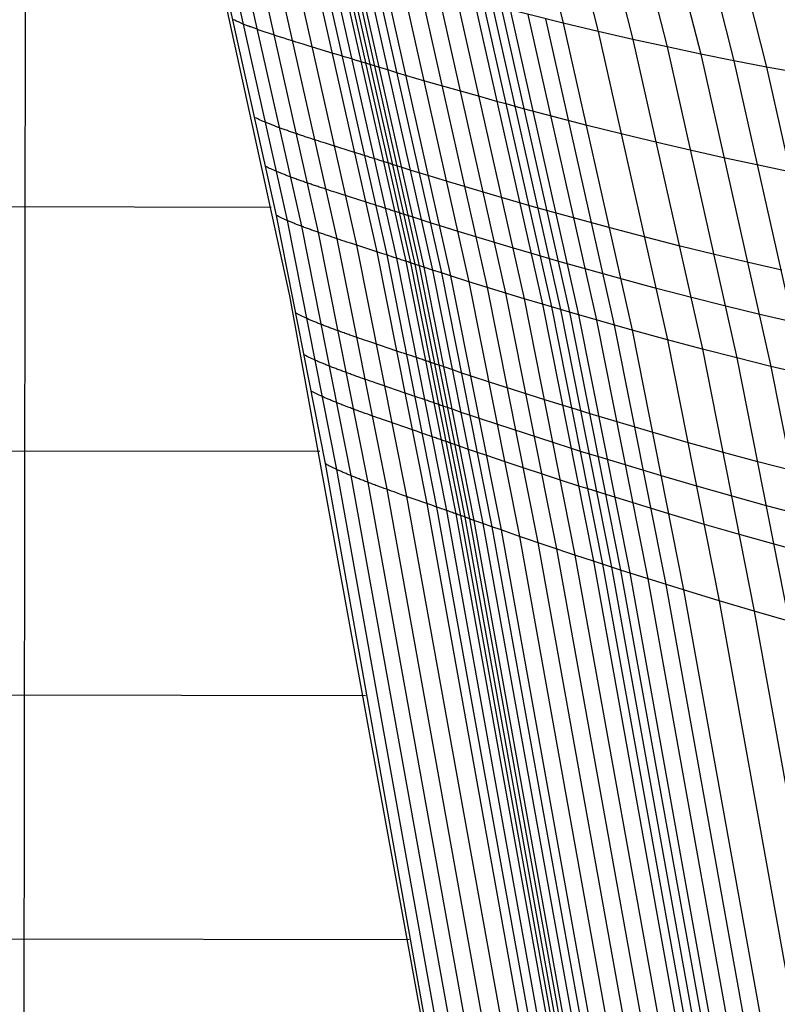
# Model space of a CAD drawing. Extents: x -260 to 296, y -277 to 294.
# Tile 163 of 241: x 219 to 238, y 1 to 26. Entities that reach past the tile are written whole.
import ezdxf

# ---------------------------------------------------------------- set-up
doc = ezdxf.new("R2010")
doc.units = 0
doc.layers.add('PREDEFINITO', color=7, linetype='CONTINUOUS')

msp = doc.modelspace()

# ---------------------------------------------------------------- linework, layer by layer
at = {"layer": 'PREDEFINITO'}
for p, q in [((218.802, -72.49, 462.728), (218.978, 45.786, 442.354)), ((230.729, 33.914, 439.034), (232.728, 26.072, 440.199)), ((231.619, 33.734, 438.532), (233.626, 25.857, 439.695)), ((232.498, 33.563, 438.006), (234.513, 25.653, 439.165)), ((233.365, 33.403, 437.456), (235.388, 25.46, 438.611)), ((234.219, 33.253, 436.886), (236.25, 25.277, 438.036)), ((235.061, 33.113, 436.296), (237.1, 25.105, 437.44)), ((235.888, 32.984, 435.685), (237.935, 24.943, 436.823)), ((223.694, 28.665, 445.155), (225.373, 21.142, 446.329)), ((223.963, 28.55, 444.203), (225.652, 21.01, 445.372)), ((224.321, 28.421, 443.601), (226.017, 20.864, 444.768)), ((224.747, 28.282, 443.269), (226.449, 20.707, 444.436)), ((223.731, 28.135, 444.737), (225.71, 19.078, 446.15)), ((225.222, 28.136, 443.128), (226.927, 20.543, 444.296)), ((225.726, 27.986, 443.096), (227.434, 20.376, 444.266)), ((226.238, 27.836, 443.094), (227.948, 20.209, 444.267)), ((226.49, 27.763, 443.079), (228.203, 20.127, 444.253)), ((226.738, 27.691, 443.042), (228.452, 20.046, 444.217)), ((226.977, 27.621, 442.972), (228.693, 19.967, 444.147)), ((227.093, 27.587, 442.922), (228.81, 19.929, 444.097)), ((227.206, 27.553, 442.859), (228.924, 19.891, 444.035)), ((227.318, 27.52, 442.792), (229.037, 19.853, 443.967)), ((227.431, 27.487, 442.726), (229.151, 19.816, 443.901)), ((227.657, 27.421, 442.601), (229.379, 19.741, 443.776)), ((227.885, 27.355, 442.483), (229.61, 19.666, 443.658)), ((228.115, 27.289, 442.371), (229.842, 19.591, 443.546)), ((228.579, 27.158, 442.161), (230.309, 19.442, 443.337)), ((229.046, 27.028, 441.965), (230.78, 19.295, 443.14)), ((229.514, 26.9, 441.773), (231.252, 19.15, 442.948)), ((229.982, 26.774, 441.579), (231.724, 19.006, 442.754)), ((230.447, 26.65, 441.376), (232.193, 18.866, 442.55)), ((230.678, 26.59, 441.268), (232.426, 18.796, 442.442)), ((230.908, 26.53, 441.155), (232.657, 18.728, 442.329)), ((232.728, 26.072, 440.199), (231.137, 26.471, 441.038)), ((231.137, 26.471, 441.038), (232.888, 18.66, 442.212)), ((231.365, 26.412, 440.921), (233.118, 18.592, 442.094)), ((231.821, 26.296, 440.684), (233.578, 18.459, 441.857)), ((224.308, 26.144, 445.405), (224.279, 26.158, 445.546)), ((224.338, 26.129, 445.27), (224.308, 26.144, 445.405)), ((224.37, 26.115, 445.142), (224.338, 26.129, 445.27)), ((224.403, 26.1, 445.02), (224.37, 26.115, 445.142)), ((224.438, 26.085, 444.905), (224.403, 26.1, 445.02)), ((224.474, 26.069, 444.795), (224.438, 26.085, 444.905)), ((224.512, 26.054, 444.691), (224.474, 26.069, 444.795)), ((224.552, 26.038, 444.592), (224.512, 26.054, 444.691)), ((224.592, 26.022, 444.5), (224.552, 26.038, 444.592)), ((224.613, 26.014, 444.455), (224.592, 26.022, 444.5)), ((224.634, 26.005, 444.412), (224.613, 26.014, 444.455)), ((224.656, 25.997, 444.37), (224.634, 26.005, 444.412)), ((232.275, 26.183, 440.444), (234.036, 18.329, 441.615)), ((233.626, 25.857, 439.695), (232.728, 26.072, 440.199)), ((232.728, 26.072, 440.199), (234.492, 18.201, 441.369)), ((224.677, 25.989, 444.33), (224.656, 25.997, 444.37)), ((224.699, 25.98, 444.29), (224.677, 25.989, 444.33)), ((224.722, 25.972, 444.252), (224.699, 25.98, 444.29)), ((224.745, 25.964, 444.215), (224.722, 25.972, 444.252)), ((224.768, 25.955, 444.18), (224.745, 25.964, 444.215)), ((224.791, 25.947, 444.145), (224.768, 25.955, 444.18)), ((224.815, 25.938, 444.112), (224.791, 25.947, 444.145)), ((224.838, 25.929, 444.08), (224.815, 25.938, 444.112)), ((224.863, 25.921, 444.049), (224.838, 25.929, 444.08)), ((224.887, 25.912, 444.019), (224.863, 25.921, 444.049)), ((224.912, 25.903, 443.99), (224.887, 25.912, 444.019)), ((224.937, 25.894, 443.962), (224.912, 25.903, 443.99)), ((224.962, 25.886, 443.935), (224.937, 25.894, 443.962)), ((224.987, 25.877, 443.909), (224.962, 25.886, 443.935)), ((225.013, 25.868, 443.885), (224.987, 25.877, 443.909)), ((225.039, 25.859, 443.861), (225.013, 25.868, 443.885)), ((225.065, 25.85, 443.838), (225.039, 25.859, 443.861)), ((225.092, 25.841, 443.816), (225.065, 25.85, 443.838)), ((225.119, 25.832, 443.795), (225.092, 25.841, 443.816)), ((225.145, 25.823, 443.775), (225.119, 25.832, 443.795)), ((225.173, 25.813, 443.756), (225.145, 25.823, 443.775)), ((225.2, 25.804, 443.737), (225.173, 25.813, 443.756)), ((225.228, 25.795, 443.72), (225.2, 25.804, 443.737)), ((225.255, 25.786, 443.703), (225.228, 25.795, 443.72)), ((225.283, 25.777, 443.687), (225.255, 25.786, 443.703)), ((225.312, 25.767, 443.672), (225.283, 25.777, 443.687)), ((225.34, 25.758, 443.658), (225.312, 25.767, 443.672)), ((225.368, 25.749, 443.645), (225.34, 25.758, 443.658)), ((225.397, 25.739, 443.632), (225.368, 25.749, 443.645)), ((234.513, 25.653, 439.165), (233.626, 25.857, 439.695)), ((233.626, 25.857, 439.695), (235.397, 17.952, 440.862)), ((225.426, 25.73, 443.62), (225.397, 25.739, 443.632)), ((225.455, 25.72, 443.608), (225.426, 25.73, 443.62)), ((225.484, 25.711, 443.597), (225.455, 25.72, 443.608)), ((225.514, 25.701, 443.587), (225.484, 25.711, 443.597)), ((225.543, 25.692, 443.578), (225.514, 25.701, 443.587)), ((225.573, 25.682, 443.569), (225.543, 25.692, 443.578)), ((225.603, 25.673, 443.56), (225.573, 25.682, 443.569)), ((225.633, 25.663, 443.553), (225.603, 25.673, 443.56)), ((225.694, 25.644, 443.539), (225.633, 25.663, 443.553)), ((225.755, 25.625, 443.527), (225.694, 25.644, 443.539)), ((225.816, 25.606, 443.517), (225.755, 25.625, 443.527)), ((225.878, 25.586, 443.509), (225.816, 25.606, 443.517)), ((225.94, 25.567, 443.502), (225.878, 25.586, 443.509)), ((226.003, 25.548, 443.497), (225.94, 25.567, 443.502)), ((226.066, 25.528, 443.493), (226.003, 25.548, 443.497)), ((226.193, 25.489, 443.488), (226.066, 25.528, 443.493)), ((235.388, 25.46, 438.611), (234.513, 25.653, 439.165)), ((234.513, 25.653, 439.165), (236.292, 17.714, 440.329)), ((226.833, 25.295, 443.485), (226.193, 25.489, 443.488)), ((226.961, 25.256, 443.48), (226.833, 25.295, 443.485)), ((227.024, 25.237, 443.476), (226.961, 25.256, 443.48)), ((236.25, 25.277, 438.036), (235.388, 25.46, 438.611)), ((235.388, 25.46, 438.611), (237.174, 17.487, 439.77)), ((237.1, 25.105, 437.44), (236.25, 25.277, 438.036)), ((236.25, 25.277, 438.036), (238.044, 17.271, 439.19)), ((227.087, 25.218, 443.47), (227.024, 25.237, 443.476)), ((227.149, 25.2, 443.464), (227.087, 25.218, 443.47)), ((227.212, 25.181, 443.455), (227.149, 25.2, 443.464)), ((227.273, 25.162, 443.445), (227.212, 25.181, 443.455)), ((227.335, 25.144, 443.433), (227.273, 25.162, 443.445)), ((227.396, 25.125, 443.419), (227.335, 25.144, 443.433)), ((227.426, 25.116, 443.411), (227.396, 25.125, 443.419)), ((227.456, 25.107, 443.403), (227.426, 25.116, 443.411)), ((227.486, 25.098, 443.394), (227.456, 25.107, 443.403)), ((227.516, 25.089, 443.385), (227.486, 25.098, 443.394)), ((227.545, 25.08, 443.374), (227.516, 25.089, 443.385)), ((227.575, 25.07, 443.364), (227.545, 25.08, 443.374)), ((227.604, 25.062, 443.352), (227.575, 25.07, 443.364)), ((227.634, 25.053, 443.34), (227.604, 25.062, 443.352)), ((227.663, 25.044, 443.327), (227.634, 25.053, 443.34)), ((227.691, 25.035, 443.313), (227.663, 25.044, 443.327)), ((227.72, 25.026, 443.299), (227.691, 25.035, 443.313)), ((227.748, 25.017, 443.283), (227.72, 25.026, 443.299)), ((228.03, 24.931, 443.118), (227.748, 25.017, 443.283)), ((237.935, 24.943, 436.823), (237.1, 25.105, 437.44)), ((237.1, 25.105, 437.44), (238.9, 17.067, 438.588)), ((228.257, 24.861, 442.993), (228.03, 24.931, 443.118)), ((228.486, 24.792, 442.875), (228.257, 24.861, 442.993)), ((228.716, 24.724, 442.763), (228.486, 24.792, 442.875)), ((238.755, 24.794, 436.185), (237.935, 24.943, 436.823)), ((237.935, 24.943, 436.823), (239.742, 16.874, 437.965)), ((229.181, 24.587, 442.553), (228.716, 24.724, 442.763)), ((230.589, 24.186, 441.971), (229.181, 24.587, 442.553)), ((231.055, 24.056, 441.767), (230.589, 24.186, 441.971)), ((231.287, 23.993, 441.659), (231.055, 24.056, 441.767)), ((231.747, 23.868, 441.429), (231.287, 23.993, 441.659)), ((233.342, 23.449, 440.589), (231.747, 23.868, 441.429)), ((224.869, 23.631, 445.797), (224.84, 23.646, 445.938)), ((224.899, 23.616, 445.662), (224.869, 23.631, 445.797)), ((224.931, 23.601, 445.534), (224.899, 23.616, 445.662)), ((224.965, 23.585, 445.411), (224.931, 23.601, 445.534)), ((225.001, 23.569, 445.295), (224.965, 23.585, 445.411)), ((225.037, 23.553, 445.185), (225.001, 23.569, 445.295)), ((225.076, 23.537, 445.081), (225.037, 23.553, 445.185)), ((225.115, 23.52, 444.983), (225.076, 23.537, 445.081)), ((225.156, 23.503, 444.89), (225.115, 23.52, 444.983)), ((225.177, 23.495, 444.845), (225.156, 23.503, 444.89)), ((225.199, 23.486, 444.802), (225.177, 23.495, 444.845)), ((225.22, 23.478, 444.76), (225.199, 23.486, 444.802)), ((225.242, 23.469, 444.72), (225.22, 23.478, 444.76)), ((225.264, 23.46, 444.68), (225.242, 23.469, 444.72)), ((225.287, 23.452, 444.642), (225.264, 23.46, 444.68)), ((225.31, 23.443, 444.605), (225.287, 23.452, 444.642)), ((225.333, 23.434, 444.57), (225.31, 23.443, 444.605)), ((225.356, 23.425, 444.535), (225.333, 23.434, 444.57)), ((225.38, 23.416, 444.502), (225.356, 23.425, 444.535)), ((225.404, 23.407, 444.469), (225.38, 23.416, 444.502)), ((225.429, 23.398, 444.438), (225.404, 23.407, 444.469)), ((225.453, 23.389, 444.408), (225.429, 23.398, 444.438)), ((225.478, 23.38, 444.379), (225.453, 23.389, 444.408)), ((225.503, 23.371, 444.352), (225.478, 23.38, 444.379)), ((225.528, 23.361, 444.325), (225.503, 23.371, 444.352)), ((225.554, 23.352, 444.299), (225.528, 23.361, 444.325)), ((225.58, 23.343, 444.274), (225.554, 23.352, 444.299)), ((225.606, 23.334, 444.25), (225.58, 23.343, 444.274)), ((225.632, 23.324, 444.228), (225.606, 23.334, 444.25)), ((225.659, 23.315, 444.206), (225.632, 23.324, 444.228)), ((225.686, 23.305, 444.185), (225.659, 23.315, 444.206)), ((225.713, 23.296, 444.165), (225.686, 23.305, 444.185)), ((225.74, 23.286, 444.145), (225.713, 23.296, 444.165)), ((225.767, 23.277, 444.127), (225.74, 23.286, 444.145)), ((225.795, 23.267, 444.11), (225.767, 23.277, 444.127)), ((225.823, 23.258, 444.093), (225.795, 23.267, 444.11)), ((225.851, 23.248, 444.077), (225.823, 23.258, 444.093)), ((225.879, 23.238, 444.062), (225.851, 23.248, 444.077)), ((225.908, 23.229, 444.048), (225.879, 23.238, 444.062)), ((225.937, 23.219, 444.034), (225.908, 23.229, 444.048)), ((234.243, 23.223, 440.084), (233.342, 23.449, 440.589)), ((235.132, 23.008, 439.553), (234.243, 23.223, 440.084)), ((225.965, 23.209, 444.021), (225.937, 23.219, 444.034)), ((225.994, 23.199, 444.009), (225.965, 23.209, 444.021)), ((226.024, 23.19, 443.998), (225.994, 23.199, 444.009)), ((226.053, 23.18, 443.987), (226.024, 23.19, 443.998)), ((226.082, 23.17, 443.977), (226.053, 23.18, 443.987)), ((226.112, 23.16, 443.967), (226.082, 23.17, 443.977)), ((226.142, 23.15, 443.959), (226.112, 23.16, 443.967)), ((226.172, 23.14, 443.95), (226.142, 23.15, 443.959)), ((226.202, 23.13, 443.943), (226.172, 23.14, 443.95)), ((226.263, 23.111, 443.929), (226.202, 23.13, 443.943)), ((226.324, 23.091, 443.917), (226.263, 23.111, 443.929)), ((226.385, 23.071, 443.907), (226.324, 23.091, 443.917)), ((226.447, 23.051, 443.899), (226.385, 23.071, 443.907)), ((226.51, 23.03, 443.892), (226.447, 23.051, 443.899)), ((226.573, 23.01, 443.887), (226.51, 23.03, 443.892)), ((226.636, 22.99, 443.883), (226.573, 23.01, 443.887)), ((226.763, 22.95, 443.878), (226.636, 22.99, 443.883)), ((236.01, 22.803, 438.998), (235.132, 23.008, 439.553)), ((227.405, 22.748, 443.877), (226.763, 22.95, 443.878)), ((227.532, 22.708, 443.872), (227.405, 22.748, 443.877)), ((236.875, 22.609, 438.421), (236.01, 22.803, 438.998)), ((227.595, 22.688, 443.868), (227.532, 22.708, 443.872)), ((227.658, 22.669, 443.862), (227.595, 22.688, 443.868)), ((227.721, 22.649, 443.856), (227.658, 22.669, 443.862)), ((227.784, 22.629, 443.847), (227.721, 22.649, 443.856)), ((227.846, 22.61, 443.837), (227.784, 22.629, 443.847)), ((227.907, 22.591, 443.826), (227.846, 22.61, 443.837)), ((227.968, 22.572, 443.812), (227.907, 22.591, 443.826)), ((227.998, 22.562, 443.804), (227.968, 22.572, 443.812)), ((228.029, 22.552, 443.795), (227.998, 22.562, 443.804)), ((228.059, 22.543, 443.786), (228.029, 22.552, 443.795)), ((228.088, 22.534, 443.777), (228.059, 22.543, 443.786)), ((228.118, 22.524, 443.767), (228.088, 22.534, 443.777)), ((228.148, 22.515, 443.756), (228.118, 22.524, 443.767)), ((228.177, 22.505, 443.744), (228.148, 22.515, 443.756)), ((228.207, 22.496, 443.732), (228.177, 22.505, 443.744)), ((228.236, 22.487, 443.719), (228.207, 22.496, 443.732)), ((228.265, 22.478, 443.706), (228.236, 22.487, 443.719)), ((228.293, 22.469, 443.691), (228.265, 22.478, 443.706)), ((228.322, 22.459, 443.676), (228.293, 22.469, 443.691)), ((237.727, 22.426, 437.823), (236.875, 22.609, 438.421)), ((225.138, 22.38, 445.992), (225.109, 22.395, 446.133)), ((225.169, 22.364, 445.857), (225.138, 22.38, 445.992)), ((225.202, 22.348, 445.728), (225.169, 22.364, 445.857)), ((225.236, 22.332, 445.606), (225.202, 22.348, 445.728)), ((225.271, 22.316, 445.49), (225.236, 22.332, 445.606)), ((225.308, 22.3, 445.38), (225.271, 22.316, 445.49)), ((225.347, 22.283, 445.276), (225.308, 22.3, 445.38)), ((225.387, 22.266, 445.177), (225.347, 22.283, 445.276)), ((225.428, 22.249, 445.084), (225.387, 22.266, 445.177)), ((225.449, 22.24, 445.04), (225.428, 22.249, 445.084)), ((225.47, 22.231, 444.996), (225.449, 22.24, 445.04)), ((225.492, 22.223, 444.954), (225.47, 22.231, 444.996)), ((225.514, 22.214, 444.914), (225.492, 22.223, 444.954)), ((225.536, 22.205, 444.874), (225.514, 22.214, 444.914)), ((228.604, 22.369, 443.51), (228.322, 22.459, 443.676)), ((228.832, 22.297, 443.385), (228.604, 22.369, 443.51)), ((229.062, 22.225, 443.267), (228.832, 22.297, 443.385)), ((229.293, 22.153, 443.155), (229.062, 22.225, 443.267)), ((238.564, 22.254, 437.203), (237.727, 22.426, 437.823)), ((225.559, 22.196, 444.836), (225.536, 22.205, 444.874)), ((225.582, 22.187, 444.799), (225.559, 22.196, 444.836)), ((225.605, 22.178, 444.764), (225.582, 22.187, 444.799)), ((225.629, 22.169, 444.729), (225.605, 22.178, 444.764)), ((225.652, 22.16, 444.696), (225.629, 22.169, 444.729)), ((225.677, 22.151, 444.664), (225.652, 22.16, 444.696)), ((225.701, 22.141, 444.632), (225.677, 22.151, 444.664)), ((225.726, 22.132, 444.602), (225.701, 22.141, 444.632)), ((225.75, 22.123, 444.574), (225.726, 22.132, 444.602)), ((225.776, 22.113, 444.546), (225.75, 22.123, 444.574)), ((225.801, 22.104, 444.519), (225.776, 22.113, 444.546)), ((225.827, 22.095, 444.493), (225.801, 22.104, 444.519)), ((225.853, 22.085, 444.468), (225.827, 22.095, 444.493)), ((225.879, 22.076, 444.444), (225.853, 22.085, 444.468)), ((225.905, 22.066, 444.422), (225.879, 22.076, 444.444)), ((225.932, 22.056, 444.4), (225.905, 22.066, 444.422)), ((225.959, 22.047, 444.379), (225.932, 22.056, 444.4)), ((225.986, 22.037, 444.359), (225.959, 22.047, 444.379)), ((226.013, 22.028, 444.339), (225.986, 22.037, 444.359)), ((226.041, 22.018, 444.321), (226.013, 22.028, 444.339)), ((226.068, 22.008, 444.304), (226.041, 22.018, 444.321)), ((226.096, 21.998, 444.287), (226.068, 22.008, 444.304)), ((226.124, 21.988, 444.271), (226.096, 21.998, 444.287)), ((226.153, 21.979, 444.256), (226.124, 21.988, 444.271)), ((226.181, 21.969, 444.242), (226.153, 21.979, 444.256)), ((226.21, 21.959, 444.228), (226.181, 21.969, 444.242)), ((229.759, 22.011, 442.945), (229.293, 22.153, 443.155)), ((231.17, 21.592, 442.363), (229.759, 22.011, 442.945)), ((226.239, 21.949, 444.215), (226.21, 21.959, 444.228)), ((226.268, 21.939, 444.203), (226.239, 21.949, 444.215)), ((226.297, 21.929, 444.192), (226.268, 21.939, 444.203)), ((226.326, 21.919, 444.181), (226.297, 21.929, 444.192)), ((226.356, 21.909, 444.171), (226.326, 21.919, 444.181)), ((226.386, 21.899, 444.162), (226.356, 21.909, 444.171)), ((226.416, 21.889, 444.153), (226.386, 21.899, 444.162)), ((226.446, 21.879, 444.144), (226.416, 21.889, 444.153)), ((226.476, 21.869, 444.137), (226.446, 21.879, 444.144)), ((226.536, 21.848, 444.123), (226.476, 21.869, 444.137)), ((226.598, 21.828, 444.111), (226.536, 21.848, 444.123)), ((226.659, 21.808, 444.101), (226.598, 21.828, 444.111)), ((226.721, 21.787, 444.093), (226.659, 21.808, 444.101)), ((226.784, 21.767, 444.087), (226.721, 21.787, 444.093)), ((226.847, 21.746, 444.082), (226.784, 21.767, 444.087)), ((226.91, 21.726, 444.078), (226.847, 21.746, 444.082)), ((227.037, 21.684, 444.073), (226.91, 21.726, 444.078)), ((111.818, 21.574, 462.689), (225.243, 21.353, 445.787)), ((227.68, 21.479, 444.072), (227.037, 21.684, 444.073)), ((227.807, 21.439, 444.067), (227.68, 21.479, 444.072)), ((231.638, 21.457, 442.159), (231.17, 21.592, 442.363)), ((231.87, 21.39, 442.051), (231.638, 21.457, 442.159)), ((227.871, 21.418, 444.063), (227.807, 21.439, 444.067)), ((227.934, 21.398, 444.058), (227.871, 21.418, 444.063)), ((227.996, 21.378, 444.051), (227.934, 21.398, 444.058)), ((228.059, 21.358, 444.043), (227.996, 21.378, 444.051)), ((228.121, 21.339, 444.033), (228.059, 21.358, 444.043)), ((228.182, 21.319, 444.021), (228.121, 21.339, 444.033)), ((228.244, 21.299, 444.007), (228.182, 21.319, 444.021)), ((228.274, 21.29, 443.999), (228.244, 21.299, 444.007)), ((228.304, 21.28, 443.991), (228.274, 21.29, 443.999)), ((228.334, 21.27, 443.982), (228.304, 21.28, 443.991)), ((228.364, 21.261, 443.972), (228.334, 21.27, 443.982)), ((228.394, 21.251, 443.962), (228.364, 21.261, 443.972)), ((228.424, 21.242, 443.951), (228.394, 21.251, 443.962)), ((228.453, 21.232, 443.94), (228.424, 21.242, 443.951)), ((228.482, 21.223, 443.928), (228.453, 21.232, 443.94)), ((228.511, 21.213, 443.915), (228.482, 21.223, 443.928)), ((228.54, 21.204, 443.901), (228.511, 21.213, 443.915)), ((228.569, 21.194, 443.887), (228.54, 21.204, 443.901)), ((232.331, 21.26, 441.821), (231.87, 21.39, 442.051)), ((233.931, 20.821, 440.98), (232.331, 21.26, 441.821)), ((225.373, 21.142, 446.329), (226.628, 14.778, 447.321)), ((225.402, 21.127, 446.187), (225.373, 21.142, 446.329)), ((225.433, 21.111, 446.052), (225.402, 21.127, 446.187)), ((225.466, 21.095, 445.923), (225.433, 21.111, 446.052)), ((225.5, 21.078, 445.801), (225.466, 21.095, 445.923)), ((225.536, 21.062, 445.685), (225.5, 21.078, 445.801)), ((225.573, 21.045, 445.575), (225.536, 21.062, 445.685)), ((225.612, 21.028, 445.47), (225.573, 21.045, 445.575)), ((225.652, 21.01, 445.372), (225.612, 21.028, 445.47)), ((225.693, 20.993, 445.279), (225.652, 21.01, 445.372)), ((225.652, 21.01, 445.372), (226.915, 14.631, 446.361)), ((225.714, 20.984, 445.234), (225.693, 20.993, 445.279)), ((225.736, 20.975, 445.191), (225.714, 20.984, 445.234)), ((225.758, 20.966, 445.149), (225.736, 20.975, 445.191)), ((225.78, 20.957, 445.108), (225.758, 20.966, 445.149)), ((225.802, 20.948, 445.069), (225.78, 20.957, 445.108)), ((228.598, 21.185, 443.871), (228.569, 21.194, 443.887)), ((228.881, 21.093, 443.706), (228.598, 21.185, 443.871)), ((229.109, 21.019, 443.581), (228.881, 21.093, 443.706)), ((229.339, 20.946, 443.463), (229.109, 21.019, 443.581)), ((225.825, 20.939, 445.031), (225.802, 20.948, 445.069)), ((225.848, 20.93, 444.994), (225.825, 20.939, 445.031)), ((225.871, 20.921, 444.958), (225.848, 20.93, 444.994)), ((225.895, 20.911, 444.924), (225.871, 20.921, 444.958)), ((225.919, 20.902, 444.89), (225.895, 20.911, 444.924)), ((225.943, 20.893, 444.858), (225.919, 20.902, 444.89)), ((225.967, 20.883, 444.827), (225.943, 20.893, 444.858)), ((225.992, 20.874, 444.797), (225.967, 20.883, 444.827)), ((226.017, 20.864, 444.768), (225.992, 20.874, 444.797)), ((226.042, 20.855, 444.74), (226.017, 20.864, 444.768)), ((226.017, 20.864, 444.768), (227.286, 14.471, 445.755)), ((226.068, 20.845, 444.713), (226.042, 20.855, 444.74)), ((226.093, 20.836, 444.687), (226.068, 20.845, 444.713)), ((226.119, 20.826, 444.663), (226.093, 20.836, 444.687)), ((226.146, 20.816, 444.639), (226.119, 20.826, 444.663)), ((226.172, 20.807, 444.616), (226.146, 20.816, 444.639)), ((226.199, 20.797, 444.594), (226.172, 20.807, 444.616)), ((226.226, 20.787, 444.573), (226.199, 20.797, 444.594)), ((226.253, 20.777, 444.553), (226.226, 20.787, 444.573)), ((226.28, 20.767, 444.534), (226.253, 20.777, 444.553)), ((226.308, 20.757, 444.515), (226.28, 20.767, 444.534)), ((226.335, 20.747, 444.498), (226.308, 20.757, 444.515)), ((226.363, 20.737, 444.481), (226.335, 20.747, 444.498)), ((226.392, 20.727, 444.465), (226.363, 20.737, 444.481)), ((226.42, 20.717, 444.45), (226.392, 20.727, 444.465)), ((226.449, 20.707, 444.436), (226.42, 20.717, 444.45)), ((226.477, 20.697, 444.423), (226.449, 20.707, 444.436)), ((226.449, 20.707, 444.436), (227.722, 14.299, 445.424)), ((226.506, 20.687, 444.41), (226.477, 20.697, 444.423)), ((229.57, 20.873, 443.351), (229.339, 20.946, 443.463)), ((230.037, 20.727, 443.141), (229.57, 20.873, 443.351)), ((231.45, 20.3, 442.559), (230.037, 20.727, 443.141)), ((234.834, 20.584, 440.473), (233.931, 20.821, 440.98)), ((226.535, 20.677, 444.398), (226.506, 20.687, 444.41)), ((226.565, 20.667, 444.386), (226.535, 20.677, 444.398)), ((226.594, 20.657, 444.376), (226.565, 20.667, 444.386)), ((226.624, 20.647, 444.365), (226.594, 20.657, 444.376)), ((226.653, 20.636, 444.356), (226.624, 20.647, 444.365)), ((226.683, 20.626, 444.347), (226.653, 20.636, 444.356)), ((226.713, 20.616, 444.339), (226.683, 20.626, 444.347)), ((226.743, 20.606, 444.331), (226.713, 20.616, 444.339)), ((226.804, 20.585, 444.317), (226.743, 20.606, 444.331)), ((226.866, 20.564, 444.306), (226.804, 20.585, 444.317)), ((226.927, 20.543, 444.296), (226.866, 20.564, 444.306)), ((226.989, 20.523, 444.288), (226.927, 20.543, 444.296)), ((226.927, 20.543, 444.296), (228.204, 14.12, 445.285)), ((227.052, 20.502, 444.281), (226.989, 20.523, 444.288)), ((227.115, 20.481, 444.276), (227.052, 20.502, 444.281)), ((227.178, 20.46, 444.272), (227.115, 20.481, 444.276)), ((227.306, 20.418, 444.268), (227.178, 20.46, 444.272)), ((235.726, 20.357, 439.941), (234.834, 20.584, 440.473)), ((227.948, 20.209, 444.267), (227.306, 20.418, 444.268)), ((227.434, 20.376, 444.266), (228.712, 13.938, 445.257)), ((228.076, 20.168, 444.262), (227.948, 20.209, 444.267)), ((227.948, 20.209, 444.267), (229.229, 13.756, 445.259)), ((231.919, 20.162, 442.355), (231.45, 20.3, 442.559)), ((236.606, 20.141, 439.385), (235.726, 20.357, 439.941)), ((228.139, 20.147, 444.258), (228.076, 20.168, 444.262)), ((228.203, 20.127, 444.253), (228.139, 20.147, 444.258)), ((228.265, 20.106, 444.247), (228.203, 20.127, 444.253)), ((228.203, 20.127, 444.253), (229.484, 13.666, 445.246)), ((228.328, 20.086, 444.238), (228.265, 20.106, 444.247)), ((228.39, 20.066, 444.228), (228.328, 20.086, 444.238)), ((228.452, 20.046, 444.217), (228.39, 20.066, 444.228)), ((228.513, 20.026, 444.203), (228.452, 20.046, 444.217)), ((228.452, 20.046, 444.217), (229.735, 13.578, 445.21)), ((228.543, 20.016, 444.195), (228.513, 20.026, 444.203)), ((228.573, 20.006, 444.187), (228.543, 20.016, 444.195)), ((228.604, 19.996, 444.178), (228.573, 20.006, 444.187)), ((228.634, 19.987, 444.168), (228.604, 19.996, 444.178)), ((228.663, 19.977, 444.158), (228.634, 19.987, 444.168)), ((228.693, 19.967, 444.147), (228.663, 19.977, 444.158)), ((228.723, 19.957, 444.136), (228.693, 19.967, 444.147)), ((228.693, 19.967, 444.147), (229.977, 13.492, 445.141)), ((228.752, 19.948, 444.123), (228.723, 19.957, 444.136)), ((228.781, 19.938, 444.111), (228.752, 19.948, 444.123)), ((232.151, 20.094, 442.247), (231.919, 20.162, 442.355)), ((232.613, 19.96, 442.016), (232.151, 20.094, 442.247)), ((234.215, 19.512, 441.175), (232.613, 19.96, 442.016)), ((237.474, 19.936, 438.806), (236.606, 20.141, 439.385)), ((228.81, 19.929, 444.097), (228.781, 19.938, 444.111)), ((228.839, 19.919, 444.082), (228.81, 19.929, 444.097)), ((228.81, 19.929, 444.097), (230.095, 13.449, 445.091)), ((228.868, 19.91, 444.067), (228.839, 19.919, 444.082)), ((229.151, 19.816, 443.901), (228.868, 19.91, 444.067)), ((228.924, 19.891, 444.035), (230.21, 13.408, 445.029)), ((229.037, 19.853, 443.967), (230.324, 13.366, 444.961)), ((229.379, 19.741, 443.776), (229.151, 19.816, 443.901)), ((229.151, 19.816, 443.901), (230.438, 13.325, 444.896)), ((229.61, 19.666, 443.658), (229.379, 19.741, 443.776)), ((229.379, 19.741, 443.776), (230.669, 13.243, 444.771)), ((238.328, 19.742, 438.206), (237.474, 19.936, 438.806)), ((229.842, 19.591, 443.546), (229.61, 19.666, 443.658)), ((229.61, 19.666, 443.658), (230.901, 13.16, 444.653)), ((230.309, 19.442, 443.337), (229.842, 19.591, 443.546)), ((229.842, 19.591, 443.546), (231.134, 13.078, 444.541)), ((231.724, 19.006, 442.754), (230.309, 19.442, 443.337)), ((230.309, 19.442, 443.337), (231.605, 12.915, 444.331)), ((235.119, 19.269, 440.667), (234.215, 19.512, 441.175)), ((230.78, 19.295, 443.14), (232.078, 12.753, 444.134)), ((236.012, 19.036, 440.135), (235.119, 19.269, 440.667)), ((225.71, 19.078, 446.15), (229.46, -1.444, 449.519)), ((231.252, 19.15, 442.948), (232.553, 12.593, 443.943)), ((232.193, 18.866, 442.55), (231.724, 19.006, 442.754)), ((231.724, 19.006, 442.754), (233.028, 12.435, 443.749)), ((236.893, 18.815, 439.577), (236.012, 19.036, 440.135)), ((232.426, 18.796, 442.442), (232.193, 18.866, 442.55)), ((232.193, 18.866, 442.55), (233.499, 12.279, 443.544)), ((232.888, 18.66, 442.212), (232.426, 18.796, 442.442)), ((232.426, 18.796, 442.442), (233.734, 12.202, 443.436)), ((232.657, 18.728, 442.329), (233.967, 12.126, 443.322)), ((237.762, 18.604, 438.998), (236.893, 18.815, 439.577)), ((225.912, 18.617, 446.578), (225.882, 18.633, 446.72)), ((225.943, 18.6, 446.443), (225.912, 18.617, 446.578)), ((225.977, 18.584, 446.314), (225.943, 18.6, 446.443)), ((226.011, 18.566, 446.192), (225.977, 18.584, 446.314)), ((226.047, 18.549, 446.075), (226.011, 18.566, 446.192)), ((226.085, 18.532, 445.965), (226.047, 18.549, 446.075)), ((226.124, 18.514, 445.86), (226.085, 18.532, 445.965)), ((226.164, 18.496, 445.762), (226.124, 18.514, 445.86)), ((226.206, 18.477, 445.668), (226.164, 18.496, 445.762)), ((226.227, 18.468, 445.624), (226.206, 18.477, 445.668)), ((226.249, 18.459, 445.58), (226.227, 18.468, 445.624)), ((226.271, 18.45, 445.539), (226.249, 18.459, 445.58)), ((226.293, 18.44, 445.498), (226.271, 18.45, 445.539)), ((226.315, 18.431, 445.458), (226.293, 18.44, 445.498)), ((226.338, 18.421, 445.42), (226.315, 18.431, 445.458)), ((234.492, 18.201, 441.369), (232.888, 18.66, 442.212)), ((232.888, 18.66, 442.212), (234.199, 12.051, 443.205)), ((233.118, 18.592, 442.094), (234.431, 11.976, 443.087)), ((233.578, 18.459, 441.857), (234.893, 11.829, 442.849)), ((238.617, 18.405, 438.397), (237.762, 18.604, 438.998)), ((226.361, 18.412, 445.383), (226.338, 18.421, 445.42)), ((226.385, 18.402, 445.347), (226.361, 18.412, 445.383)), ((226.409, 18.393, 445.313), (226.385, 18.402, 445.347)), ((226.433, 18.383, 445.279), (226.409, 18.393, 445.313)), ((226.457, 18.373, 445.247), (226.433, 18.383, 445.279)), ((226.482, 18.363, 445.216), (226.457, 18.373, 445.247)), ((226.506, 18.354, 445.186), (226.482, 18.363, 445.216)), ((226.531, 18.344, 445.157), (226.506, 18.354, 445.186)), ((226.557, 18.334, 445.129), (226.531, 18.344, 445.157)), ((226.582, 18.324, 445.102), (226.557, 18.334, 445.129)), ((226.608, 18.314, 445.077), (226.582, 18.324, 445.102)), ((226.634, 18.304, 445.052), (226.608, 18.314, 445.077)), ((226.661, 18.294, 445.028), (226.634, 18.304, 445.052)), ((226.687, 18.284, 445.005), (226.661, 18.294, 445.028)), ((226.714, 18.274, 444.983), (226.687, 18.284, 445.005)), ((226.741, 18.264, 444.962), (226.714, 18.274, 444.983)), ((226.768, 18.253, 444.942), (226.741, 18.264, 444.962)), ((226.796, 18.243, 444.923), (226.768, 18.253, 444.942)), ((226.823, 18.233, 444.905), (226.796, 18.243, 444.923)), ((226.851, 18.223, 444.887), (226.823, 18.233, 444.905)), ((226.879, 18.212, 444.871), (226.851, 18.223, 444.887)), ((226.908, 18.202, 444.855), (226.879, 18.212, 444.871)), ((226.936, 18.191, 444.84), (226.908, 18.202, 444.855)), ((226.965, 18.181, 444.825), (226.936, 18.191, 444.84)), ((226.994, 18.171, 444.812), (226.965, 18.181, 444.825)), ((234.036, 18.329, 441.615), (235.354, 11.684, 442.606)), ((235.397, 17.952, 440.862), (234.492, 18.201, 441.369)), ((234.492, 18.201, 441.369), (235.813, 11.541, 442.359)), ((227.023, 18.16, 444.799), (226.994, 18.171, 444.812)), ((227.052, 18.15, 444.787), (227.023, 18.16, 444.799)), ((227.081, 18.139, 444.776), (227.052, 18.15, 444.787)), ((227.111, 18.129, 444.765), (227.081, 18.139, 444.776)), ((227.14, 18.118, 444.755), (227.111, 18.129, 444.765)), ((227.17, 18.107, 444.745), (227.14, 18.118, 444.755)), ((227.2, 18.097, 444.737), (227.17, 18.107, 444.745)), ((227.23, 18.086, 444.728), (227.2, 18.097, 444.737)), ((227.26, 18.075, 444.721), (227.23, 18.086, 444.728)), ((227.321, 18.054, 444.707), (227.26, 18.075, 444.721)), ((227.383, 18.033, 444.695), (227.321, 18.054, 444.707)), ((227.445, 18.011, 444.686), (227.383, 18.033, 444.695)), ((227.507, 17.99, 444.678), (227.445, 18.011, 444.686)), ((227.57, 17.968, 444.671), (227.507, 17.99, 444.678)), ((227.633, 17.946, 444.666), (227.57, 17.968, 444.671)), ((227.696, 17.925, 444.662), (227.633, 17.946, 444.666)), ((227.824, 17.881, 444.658), (227.696, 17.925, 444.662)), ((236.292, 17.714, 440.329), (235.397, 17.952, 440.862)), ((235.397, 17.952, 440.862), (236.724, 11.264, 441.849)), ((228.467, 17.665, 444.658), (227.824, 17.881, 444.658)), ((237.174, 17.487, 439.77), (236.292, 17.714, 440.329)), ((236.292, 17.714, 440.329), (237.623, 10.998, 441.313)), ((226.121, 17.553, 446.744), (226.091, 17.569, 446.886)), ((226.152, 17.536, 446.609), (226.121, 17.553, 446.744)), ((226.186, 17.519, 446.48), (226.152, 17.536, 446.609)), ((226.221, 17.501, 446.357), (226.186, 17.519, 446.48)), ((226.257, 17.484, 446.241), (226.221, 17.501, 446.357)), ((226.295, 17.466, 446.13), (226.257, 17.484, 446.241)), ((226.334, 17.448, 446.026), (226.295, 17.466, 446.13)), ((226.374, 17.429, 445.927), (226.334, 17.448, 446.026)), ((226.416, 17.411, 445.834), (226.374, 17.429, 445.927)), ((228.595, 17.622, 444.654), (228.467, 17.665, 444.658)), ((228.659, 17.601, 444.65), (228.595, 17.622, 444.654)), ((228.722, 17.58, 444.645), (228.659, 17.601, 444.65)), ((228.785, 17.559, 444.638), (228.722, 17.58, 444.645)), ((228.848, 17.538, 444.63), (228.785, 17.559, 444.638)), ((228.91, 17.517, 444.62), (228.848, 17.538, 444.63)), ((228.972, 17.496, 444.608), (228.91, 17.517, 444.62)), ((229.033, 17.475, 444.594), (228.972, 17.496, 444.608)), ((229.063, 17.465, 444.587), (229.033, 17.475, 444.594)), ((229.094, 17.455, 444.578), (229.063, 17.465, 444.587)), ((229.124, 17.445, 444.569), (229.094, 17.455, 444.578)), ((229.154, 17.435, 444.56), (229.124, 17.445, 444.569)), ((229.184, 17.424, 444.55), (229.154, 17.435, 444.56)), ((229.214, 17.414, 444.539), (229.184, 17.424, 444.55)), ((238.044, 17.271, 439.19), (237.174, 17.487, 439.77)), ((237.174, 17.487, 439.77), (238.511, 10.742, 440.751)), ((226.437, 17.401, 445.789), (226.416, 17.411, 445.834)), ((226.459, 17.392, 445.746), (226.437, 17.401, 445.789)), ((226.481, 17.382, 445.704), (226.459, 17.392, 445.746)), ((226.503, 17.373, 445.663), (226.481, 17.382, 445.704)), ((226.526, 17.363, 445.624), (226.503, 17.373, 445.663)), ((226.549, 17.354, 445.585), (226.526, 17.363, 445.624)), ((226.572, 17.344, 445.548), (226.549, 17.354, 445.585)), ((226.596, 17.334, 445.513), (226.572, 17.344, 445.548)), ((226.619, 17.325, 445.478), (226.596, 17.334, 445.513)), ((226.643, 17.315, 445.445), (226.619, 17.325, 445.478)), ((226.668, 17.305, 445.412), (226.643, 17.315, 445.445)), ((226.692, 17.295, 445.381), (226.668, 17.305, 445.412)), ((226.717, 17.285, 445.351), (226.692, 17.295, 445.381)), ((226.742, 17.275, 445.322), (226.717, 17.285, 445.351)), ((226.768, 17.265, 445.294), (226.742, 17.275, 445.322)), ((226.793, 17.255, 445.267), (226.768, 17.265, 445.294)), ((226.819, 17.245, 445.242), (226.793, 17.255, 445.267)), ((226.846, 17.235, 445.217), (226.819, 17.245, 445.242)), ((226.872, 17.224, 445.193), (226.846, 17.235, 445.217)), ((226.899, 17.214, 445.17), (226.872, 17.224, 445.193)), ((226.925, 17.204, 445.148), (226.899, 17.214, 445.17)), ((226.952, 17.193, 445.127), (226.925, 17.204, 445.148)), ((226.98, 17.183, 445.107), (226.952, 17.193, 445.127)), ((227.007, 17.173, 445.088), (226.98, 17.183, 445.107)), ((227.035, 17.162, 445.07), (227.007, 17.173, 445.088)), ((229.243, 17.404, 444.528), (229.214, 17.414, 444.539)), ((229.273, 17.394, 444.515), (229.243, 17.404, 444.528)), ((229.302, 17.384, 444.502), (229.273, 17.394, 444.515)), ((229.331, 17.374, 444.489), (229.302, 17.384, 444.502)), ((229.36, 17.364, 444.474), (229.331, 17.374, 444.489)), ((229.389, 17.355, 444.459), (229.36, 17.364, 444.474)), ((229.673, 17.257, 444.293), (229.389, 17.355, 444.459)), ((229.902, 17.179, 444.168), (229.673, 17.257, 444.293)), ((230.133, 17.101, 444.05), (229.902, 17.179, 444.168)), ((238.9, 17.067, 438.588), (238.044, 17.271, 439.19)), ((238.044, 17.271, 439.19), (239.386, 10.498, 440.167)), ((227.063, 17.152, 445.052), (227.035, 17.162, 445.07)), ((227.091, 17.141, 445.036), (227.063, 17.152, 445.052)), ((227.119, 17.131, 445.02), (227.091, 17.141, 445.036)), ((227.148, 17.12, 445.005), (227.119, 17.131, 445.02)), ((227.176, 17.11, 444.99), (227.148, 17.12, 445.005)), ((227.205, 17.099, 444.977), (227.176, 17.11, 444.99)), ((227.234, 17.088, 444.964), (227.205, 17.099, 444.977)), ((227.264, 17.078, 444.952), (227.234, 17.088, 444.964)), ((227.293, 17.067, 444.941), (227.264, 17.078, 444.952)), ((227.322, 17.056, 444.93), (227.293, 17.067, 444.941)), ((227.352, 17.046, 444.92), (227.322, 17.056, 444.93)), ((227.382, 17.035, 444.911), (227.352, 17.046, 444.92)), ((227.412, 17.024, 444.902), (227.382, 17.035, 444.911)), ((227.442, 17.013, 444.894), (227.412, 17.024, 444.902)), ((227.472, 17.003, 444.886), (227.442, 17.013, 444.894)), ((227.533, 16.981, 444.872), (227.472, 17.003, 444.886)), ((227.595, 16.959, 444.861), (227.533, 16.981, 444.872)), ((227.657, 16.937, 444.851), (227.595, 16.959, 444.861)), ((227.719, 16.916, 444.843), (227.657, 16.937, 444.851)), ((227.782, 16.894, 444.837), (227.719, 16.916, 444.843)), ((230.365, 17.024, 443.938), (230.133, 17.101, 444.05)), ((230.834, 16.869, 443.729), (230.365, 17.024, 443.938)), ((227.845, 16.872, 444.832), (227.782, 16.894, 444.837)), ((227.908, 16.85, 444.828), (227.845, 16.872, 444.832)), ((228.036, 16.806, 444.824), (227.908, 16.85, 444.828)), ((228.68, 16.586, 444.824), (228.036, 16.806, 444.824)), ((232.252, 16.416, 443.146), (230.834, 16.869, 443.729)), ((226.302, 16.622, 446.889), (226.271, 16.639, 447.031)), ((226.333, 16.605, 446.753), (226.302, 16.622, 446.889)), ((226.367, 16.588, 446.624), (226.333, 16.605, 446.753)), ((226.402, 16.57, 446.502), (226.367, 16.588, 446.624)), ((226.438, 16.552, 446.385), (226.402, 16.57, 446.502)), ((226.476, 16.534, 446.275), (226.438, 16.552, 446.385)), ((226.515, 16.516, 446.17), (226.476, 16.534, 446.275)), ((226.556, 16.497, 446.071), (226.515, 16.516, 446.17)), ((226.598, 16.478, 445.978), (226.556, 16.497, 446.071)), ((226.619, 16.469, 445.933), (226.598, 16.478, 445.978)), ((226.641, 16.459, 445.89), (226.619, 16.469, 445.933)), ((226.663, 16.449, 445.848), (226.641, 16.459, 445.89)), ((226.685, 16.44, 445.807), (226.663, 16.449, 445.848)), ((226.708, 16.43, 445.768), (226.685, 16.44, 445.807)), ((226.731, 16.42, 445.73), (226.708, 16.43, 445.768)), ((226.754, 16.41, 445.693), (226.731, 16.42, 445.73)), ((226.778, 16.401, 445.657), (226.754, 16.41, 445.693)), ((228.808, 16.543, 444.82), (228.68, 16.586, 444.824)), ((228.872, 16.521, 444.816), (228.808, 16.543, 444.82)), ((228.935, 16.5, 444.811), (228.872, 16.521, 444.816)), ((228.998, 16.478, 444.804), (228.935, 16.5, 444.811)), ((229.061, 16.457, 444.796), (228.998, 16.478, 444.804)), ((229.123, 16.436, 444.786), (229.061, 16.457, 444.796)), ((229.185, 16.415, 444.774), (229.123, 16.436, 444.786)), ((229.246, 16.394, 444.761), (229.185, 16.415, 444.774)), ((232.722, 16.269, 442.942), (232.252, 16.416, 443.146)), ((226.802, 16.391, 445.622), (226.778, 16.401, 445.657)), ((226.826, 16.381, 445.589), (226.802, 16.391, 445.622)), ((226.85, 16.371, 445.557), (226.826, 16.381, 445.589)), ((226.875, 16.361, 445.525), (226.85, 16.371, 445.557)), ((226.9, 16.351, 445.495), (226.875, 16.361, 445.525)), ((226.925, 16.34, 445.466), (226.9, 16.351, 445.495)), ((226.951, 16.33, 445.439), (226.925, 16.34, 445.466)), ((226.976, 16.32, 445.412), (226.951, 16.33, 445.439)), ((227.002, 16.31, 445.386), (226.976, 16.32, 445.412)), ((227.028, 16.299, 445.361), (227.002, 16.31, 445.386)), ((227.055, 16.289, 445.337), (227.028, 16.299, 445.361)), ((227.081, 16.279, 445.314), (227.055, 16.289, 445.337)), ((227.108, 16.268, 445.293), (227.081, 16.279, 445.314)), ((227.135, 16.258, 445.272), (227.108, 16.268, 445.293)), ((227.163, 16.247, 445.251), (227.135, 16.258, 445.272)), ((227.19, 16.237, 445.232), (227.163, 16.247, 445.251)), ((227.218, 16.226, 445.214), (227.19, 16.237, 445.232)), ((227.246, 16.216, 445.197), (227.218, 16.226, 445.214)), ((227.274, 16.205, 445.18), (227.246, 16.216, 445.197)), ((227.302, 16.194, 445.164), (227.274, 16.205, 445.18)), ((227.331, 16.184, 445.149), (227.302, 16.194, 445.164)), ((227.36, 16.173, 445.135), (227.331, 16.184, 445.149)), ((227.389, 16.162, 445.121), (227.36, 16.173, 445.135)), ((227.418, 16.151, 445.109), (227.389, 16.162, 445.121)), ((229.277, 16.383, 444.753), (229.246, 16.394, 444.761)), ((229.307, 16.373, 444.745), (229.277, 16.383, 444.753)), ((229.337, 16.363, 444.736), (229.307, 16.373, 444.745)), ((229.367, 16.352, 444.726), (229.337, 16.363, 444.736)), ((229.397, 16.342, 444.716), (229.367, 16.352, 444.726)), ((229.427, 16.332, 444.705), (229.397, 16.342, 444.716)), ((229.457, 16.322, 444.694), (229.427, 16.332, 444.705)), ((229.486, 16.311, 444.682), (229.457, 16.322, 444.694)), ((229.515, 16.301, 444.669), (229.486, 16.311, 444.682)), ((229.545, 16.291, 444.655), (229.515, 16.301, 444.669)), ((229.573, 16.281, 444.64), (229.545, 16.291, 444.655)), ((229.602, 16.271, 444.625), (229.573, 16.281, 444.64)), ((229.887, 16.172, 444.46), (229.602, 16.271, 444.625)), ((230.116, 16.093, 444.335), (229.887, 16.172, 444.46)), ((232.956, 16.197, 442.834), (232.722, 16.269, 442.942)), ((233.419, 16.054, 442.603), (232.956, 16.197, 442.834)), ((227.447, 16.141, 445.096), (227.418, 16.151, 445.109)), ((227.476, 16.13, 445.085), (227.447, 16.141, 445.096)), ((227.506, 16.119, 445.074), (227.476, 16.13, 445.085)), ((227.536, 16.108, 445.064), (227.506, 16.119, 445.074)), ((227.565, 16.097, 445.055), (227.536, 16.108, 445.064)), ((227.595, 16.086, 445.046), (227.565, 16.097, 445.055)), ((227.626, 16.075, 445.038), (227.595, 16.086, 445.046)), ((227.656, 16.065, 445.03), (227.626, 16.075, 445.038)), ((227.717, 16.043, 445.017), (227.656, 16.065, 445.03)), ((227.779, 16.021, 445.005), (227.717, 16.043, 445.017)), ((227.84, 15.998, 444.995), (227.779, 16.021, 445.005)), ((227.903, 15.976, 444.988), (227.84, 15.998, 444.995)), ((227.966, 15.954, 444.981), (227.903, 15.976, 444.988)), ((228.029, 15.932, 444.976), (227.966, 15.954, 444.981)), ((228.092, 15.91, 444.973), (228.029, 15.932, 444.976)), ((228.22, 15.865, 444.968), (228.092, 15.91, 444.973)), ((230.348, 16.014, 444.216), (230.116, 16.093, 444.335)), ((230.58, 15.935, 444.105), (230.348, 16.014, 444.216)), ((231.05, 15.778, 443.895), (230.58, 15.935, 444.105)), ((235.028, 15.576, 441.76), (233.419, 16.054, 442.603)), ((228.865, 15.643, 444.969), (228.22, 15.865, 444.968)), ((232.469, 15.317, 443.313), (231.05, 15.778, 443.895)), ((228.993, 15.599, 444.965), (228.865, 15.643, 444.969)), ((229.056, 15.577, 444.961), (228.993, 15.599, 444.965)), ((229.12, 15.555, 444.956), (229.056, 15.577, 444.961)), ((229.183, 15.534, 444.949), (229.12, 15.555, 444.956)), ((229.245, 15.512, 444.941), (229.183, 15.534, 444.949)), ((229.308, 15.491, 444.931), (229.245, 15.512, 444.941)), ((229.369, 15.469, 444.92), (229.308, 15.491, 444.931)), ((229.431, 15.448, 444.906), (229.369, 15.469, 444.92)), ((229.461, 15.438, 444.898), (229.431, 15.448, 444.906)), ((229.492, 15.427, 444.89), (229.461, 15.438, 444.898)), ((229.522, 15.417, 444.881), (229.492, 15.427, 444.89)), ((229.552, 15.406, 444.871), (229.522, 15.417, 444.881)), ((229.582, 15.396, 444.861), (229.552, 15.406, 444.871)), ((235.935, 15.316, 441.251), (235.028, 15.576, 441.76)), ((71.642, 15.384, 468.724), (226.49, 15.095, 446.794)), ((229.612, 15.385, 444.851), (229.582, 15.396, 444.861)), ((229.641, 15.375, 444.839), (229.612, 15.385, 444.851)), ((229.671, 15.365, 444.827), (229.641, 15.375, 444.839)), ((229.7, 15.354, 444.814), (229.671, 15.365, 444.827)), ((229.729, 15.344, 444.8), (229.7, 15.354, 444.814)), ((229.758, 15.334, 444.786), (229.729, 15.344, 444.8)), ((229.787, 15.324, 444.77), (229.758, 15.334, 444.786)), ((230.072, 15.223, 444.605), (229.787, 15.324, 444.77)), ((230.302, 15.143, 444.48), (230.072, 15.223, 444.605)), ((232.94, 15.168, 443.108), (232.469, 15.317, 443.313)), ((233.173, 15.094, 443), (232.94, 15.168, 443.108)), ((236.832, 15.066, 440.717), (235.935, 15.316, 441.251)), ((230.533, 15.063, 444.362), (230.302, 15.143, 444.48)), ((230.766, 14.983, 444.25), (230.533, 15.063, 444.362)), ((231.236, 14.824, 444.04), (230.766, 14.983, 444.25)), ((233.637, 14.95, 442.769), (233.173, 15.094, 443)), ((235.247, 14.462, 441.925), (233.637, 14.95, 442.769)), ((237.716, 14.828, 440.157), (236.832, 15.066, 440.717)), ((226.628, 14.778, 447.321), (229.289, -0.113, 449.641)), ((226.659, 14.76, 447.179), (226.628, 14.778, 447.321)), ((226.691, 14.743, 447.043), (226.659, 14.76, 447.179)), ((226.725, 14.725, 446.914), (226.691, 14.743, 447.043)), ((226.76, 14.707, 446.791), (226.725, 14.725, 446.914)), ((226.797, 14.688, 446.675), (226.76, 14.707, 446.791)), ((226.835, 14.669, 446.564), (226.797, 14.688, 446.675)), ((226.875, 14.651, 446.46), (226.835, 14.669, 446.564)), ((226.915, 14.631, 446.361), (226.875, 14.651, 446.46)), ((232.657, 14.356, 443.458), (231.236, 14.824, 444.04)), ((238.588, 14.601, 439.575), (237.716, 14.828, 440.157)), ((226.958, 14.612, 446.267), (226.915, 14.631, 446.361)), ((226.915, 14.631, 446.361), (229.594, -0.293, 448.673)), ((226.979, 14.602, 446.222), (226.958, 14.612, 446.267)), ((227.001, 14.592, 446.179), (226.979, 14.602, 446.222)), ((227.023, 14.583, 446.137), (227.001, 14.592, 446.179)), ((227.046, 14.573, 446.096), (227.023, 14.583, 446.137)), ((227.069, 14.563, 446.057), (227.046, 14.573, 446.096)), ((227.092, 14.553, 446.019), (227.069, 14.563, 446.057)), ((227.115, 14.542, 445.982), (227.092, 14.553, 446.019)), ((227.139, 14.532, 445.946), (227.115, 14.542, 445.982)), ((227.163, 14.522, 445.911), (227.139, 14.532, 445.946)), ((227.187, 14.512, 445.878), (227.163, 14.522, 445.911)), ((227.211, 14.502, 445.845), (227.187, 14.512, 445.878)), ((227.236, 14.491, 445.814), (227.211, 14.502, 445.845)), ((227.261, 14.481, 445.784), (227.236, 14.491, 445.814)), ((227.286, 14.471, 445.755), (227.261, 14.481, 445.784)), ((227.312, 14.46, 445.727), (227.286, 14.471, 445.755)), ((227.286, 14.471, 445.755), (229.978, -0.489, 448.065)), ((227.338, 14.45, 445.7), (227.312, 14.46, 445.727)), ((227.364, 14.439, 445.675), (227.338, 14.45, 445.7)), ((227.39, 14.428, 445.65), (227.364, 14.439, 445.675)), ((227.416, 14.418, 445.626), (227.39, 14.428, 445.65)), ((227.443, 14.407, 445.603), (227.416, 14.418, 445.626)), ((227.47, 14.397, 445.581), (227.443, 14.407, 445.603)), ((227.497, 14.386, 445.56), (227.47, 14.397, 445.581)), ((236.155, 14.198, 441.416), (235.247, 14.462, 441.925)), ((227.525, 14.375, 445.54), (227.497, 14.386, 445.56)), ((227.552, 14.364, 445.521), (227.525, 14.375, 445.54)), ((227.58, 14.353, 445.503), (227.552, 14.364, 445.521)), ((227.608, 14.343, 445.485), (227.58, 14.353, 445.503)), ((227.636, 14.332, 445.469), (227.608, 14.343, 445.485)), ((227.665, 14.321, 445.453), (227.636, 14.332, 445.469)), ((227.693, 14.31, 445.438), (227.665, 14.321, 445.453)), ((227.722, 14.299, 445.424), (227.693, 14.31, 445.438)), ((227.751, 14.288, 445.41), (227.722, 14.299, 445.424)), ((227.722, 14.299, 445.424), (230.423, -0.695, 447.734)), ((227.78, 14.277, 445.397), (227.751, 14.288, 445.41)), ((227.809, 14.266, 445.385), (227.78, 14.277, 445.397)), ((227.839, 14.255, 445.374), (227.809, 14.266, 445.385)), ((227.869, 14.244, 445.363), (227.839, 14.255, 445.374)), ((227.898, 14.232, 445.353), (227.869, 14.244, 445.363)), ((227.928, 14.221, 445.344), (227.898, 14.232, 445.353)), ((227.958, 14.21, 445.335), (227.928, 14.221, 445.344)), ((227.989, 14.199, 445.327), (227.958, 14.21, 445.335)), ((228.019, 14.188, 445.319), (227.989, 14.199, 445.327)), ((228.08, 14.165, 445.306), (228.019, 14.188, 445.319)), ((228.142, 14.143, 445.294), (228.08, 14.165, 445.306)), ((228.204, 14.12, 445.285), (228.142, 14.143, 445.294)), ((233.128, 14.205, 443.254), (232.657, 14.356, 443.458)), ((233.362, 14.131, 443.145), (233.128, 14.205, 443.254)), ((237.053, 13.944, 440.881), (236.155, 14.198, 441.416)), ((228.266, 14.097, 445.277), (228.204, 14.12, 445.285)), ((228.204, 14.12, 445.285), (230.911, -0.909, 447.598)), ((228.329, 14.075, 445.27), (228.266, 14.097, 445.277)), ((228.392, 14.052, 445.266), (228.329, 14.075, 445.27)), ((228.456, 14.029, 445.262), (228.392, 14.052, 445.266)), ((228.584, 13.983, 445.258), (228.456, 14.029, 445.262)), ((229.229, 13.756, 445.259), (228.584, 13.983, 445.258)), ((228.712, 13.938, 445.257), (231.424, -1.126, 447.574)), ((233.826, 13.984, 442.915), (233.362, 14.131, 443.145)), ((235.437, 13.489, 442.07), (233.826, 13.984, 442.915)), ((237.938, 13.701, 440.321), (237.053, 13.944, 440.881)), ((229.357, 13.711, 445.255), (229.229, 13.756, 445.259)), ((229.229, 13.756, 445.259), (231.944, -1.342, 447.581)), ((229.421, 13.688, 445.251), (229.357, 13.711, 445.255)), ((229.484, 13.666, 445.246), (229.421, 13.688, 445.251)), ((229.547, 13.644, 445.24), (229.484, 13.666, 445.246)), ((229.484, 13.666, 445.246), (232.202, -1.45, 447.57)), ((229.61, 13.622, 445.232), (229.547, 13.644, 445.24)), ((238.811, 13.469, 439.738), (237.938, 13.701, 440.321)), ((229.673, 13.6, 445.222), (229.61, 13.622, 445.232)), ((229.735, 13.578, 445.21), (229.673, 13.6, 445.222)), ((229.796, 13.556, 445.196), (229.735, 13.578, 445.21)), ((229.735, 13.578, 445.21), (232.454, -1.555, 447.535)), ((229.827, 13.545, 445.189), (229.796, 13.556, 445.196)), ((229.857, 13.534, 445.18), (229.827, 13.545, 445.189)), ((229.887, 13.524, 445.172), (229.857, 13.534, 445.18)), ((229.917, 13.513, 445.162), (229.887, 13.524, 445.172)), ((229.947, 13.502, 445.152), (229.917, 13.513, 445.162)), ((229.977, 13.492, 445.141), (229.947, 13.502, 445.152)), ((230.007, 13.481, 445.13), (229.977, 13.492, 445.141)), ((229.977, 13.492, 445.141), (232.7, -1.659, 447.467)), ((230.037, 13.47, 445.118), (230.007, 13.481, 445.13)), ((230.066, 13.46, 445.105), (230.037, 13.47, 445.118)), ((230.095, 13.449, 445.091), (230.066, 13.46, 445.105)), ((230.124, 13.439, 445.076), (230.095, 13.449, 445.091)), ((230.095, 13.449, 445.091), (232.819, -1.71, 447.417)), ((230.153, 13.428, 445.061), (230.124, 13.439, 445.076)), ((230.438, 13.325, 444.896), (230.153, 13.428, 445.061)), ((230.21, 13.408, 445.029), (232.936, -1.76, 447.355)), ((236.346, 13.22, 441.56), (235.437, 13.489, 442.07)), ((230.324, 13.366, 444.961), (233.052, -1.81, 447.287)), ((230.669, 13.243, 444.771), (230.438, 13.325, 444.896)), ((230.438, 13.325, 444.896), (233.168, -1.86, 447.222)), ((230.901, 13.16, 444.653), (230.669, 13.243, 444.771)), ((230.669, 13.243, 444.771), (233.402, -1.96, 447.097)), ((231.134, 13.078, 444.541), (230.901, 13.16, 444.653)), ((230.901, 13.16, 444.653), (233.637, -2.06, 446.979)), ((237.244, 12.962, 441.025), (236.346, 13.22, 441.56)), ((231.605, 12.915, 444.331), (231.134, 13.078, 444.541)), ((231.134, 13.078, 444.541), (233.874, -2.159, 446.867)), ((233.028, 12.435, 443.749), (231.605, 12.915, 444.331)), ((231.605, 12.915, 444.331), (234.351, -2.357, 446.658)), ((238.13, 12.715, 440.464), (237.244, 12.962, 441.025)), ((232.078, 12.753, 444.134), (234.831, -2.554, 446.461)), ((239.004, 12.479, 439.881), (238.13, 12.715, 440.464)), ((232.553, 12.593, 443.943), (235.312, -2.748, 446.269)), ((233.499, 12.279, 443.544), (233.028, 12.435, 443.749)), ((233.028, 12.435, 443.749), (235.792, -2.941, 446.075)), ((233.734, 12.202, 443.436), (233.499, 12.279, 443.544)), ((233.499, 12.279, 443.544), (236.27, -3.131, 445.87)), ((234.199, 12.051, 443.205), (233.734, 12.202, 443.436)), ((233.734, 12.202, 443.436), (236.507, -3.225, 445.761)), ((233.967, 12.126, 443.322), (236.743, -3.318, 445.647)), ((235.813, 11.541, 442.359), (234.199, 12.051, 443.205)), ((234.199, 12.051, 443.205), (236.978, -3.41, 445.529)), ((234.431, 11.976, 443.087), (237.213, -3.502, 445.41)), ((234.893, 11.829, 442.849), (237.681, -3.684, 445.17)), ((235.354, 11.684, 442.606), (238.148, -3.863, 444.925)), ((236.724, 11.264, 441.849), (235.813, 11.541, 442.359)), ((235.813, 11.541, 442.359), (238.613, -4.039, 444.676)), ((237.623, 10.998, 441.313), (236.724, 11.264, 441.849)), ((236.724, 11.264, 441.849), (239.535, -4.384, 444.16)), ((238.511, 10.742, 440.751), (237.623, 10.998, 441.313)), ((237.623, 10.998, 441.313), (240.447, -4.717, 443.616)), ((85.027, 9.098, 467.489), (227.664, 8.837, 447.82)), ((85.022, 2.834, 467.977), (228.777, 2.579, 448.854))]:
    msp.add_line(p, q, dxfattribs=at)

doc.saveas('drawing.dxf')
